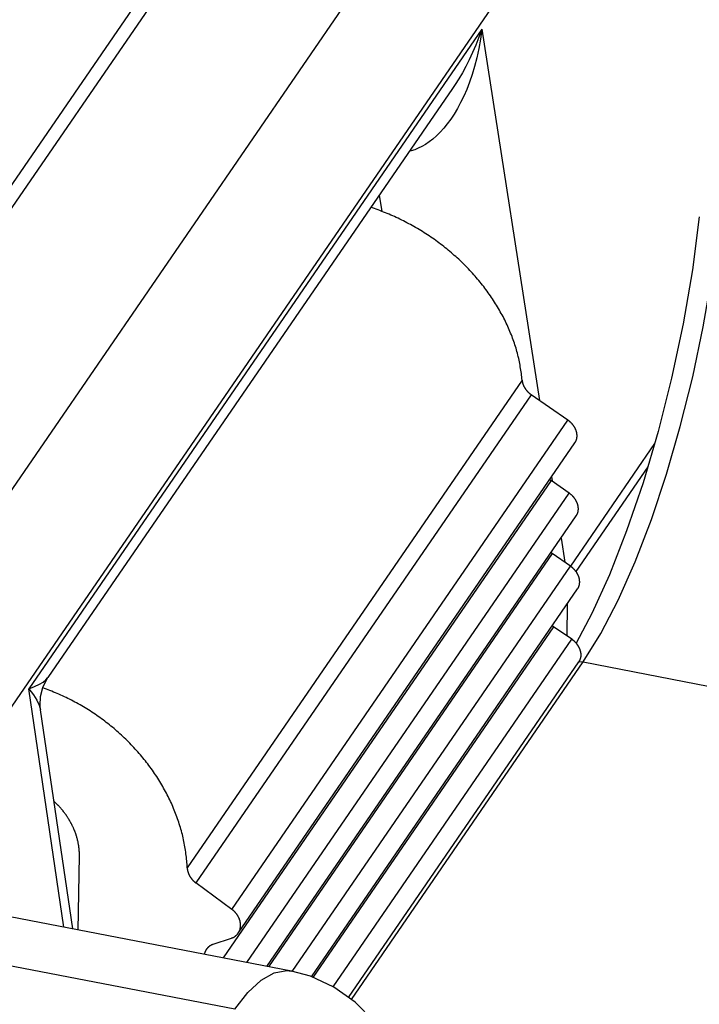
# Model space of a CAD drawing. Extents: x -841 to -216, y -127 to 601.
# Tile 192 of 201: x -277 to -270, y 515 to 525. Entities that reach past the tile are written whole.
import ezdxf

# ---------------------------------------------------------------- set-up
doc = ezdxf.new("R2010")
doc.units = 0
doc.header["$LTSCALE"] = 23.1
doc.layers.add('HEATSINK_AM_0', color=7, linetype='CONTINUOUS')

msp = doc.modelspace()

# ---------------------------------------------------------------- linework, layer by layer
at = {"layer": 'HEATSINK_AM_0', "color": 7}
for p, q in [((-283.653, 510.863), (-267.379, 534.557)), ((-284.819, 512.352), (-270.078, 533.814)), ((-284.69, 512.298), (-269.914, 533.811)), ((-282.723, 509.954), (-266.449, 533.648)), ((-272.175, 525.236), (-276.91, 518.343)), ((-272.175, 525.236), (-271.572, 521.355)), ((-272.481, 524.616), (-276.71, 518.459)), ((-273.247, 523.501), (-273.22, 523.329)), ((-269.903, 523.273), (-269.975, 522.72)), ((-271.755, 521.567), (-275.254, 516.473)), ((-271.659, 521.415), (-275.163, 516.314)), ((-271.276, 521.15), (-271.659, 521.415)), ((-274.787, 516.038), (-271.276, 521.15)), ((-274.721, 515.79), (-271.202, 520.914)), ((-270.37, 520.906), (-271.25, 519.624)), ((-270.442, 520.66), (-271.192, 519.569)), ((-271.447, 520.556), (-271.442, 520.52)), ((-271.452, 520.518), (-274.878, 515.53)), ((-271.263, 520.386), (-271.452, 520.518)), ((-274.631, 515.482), (-271.263, 520.386)), ((-274.422, 515.442), (-271.188, 520.15)), ((-271.348, 519.917), (-271.309, 519.665)), ((-271.439, 519.755), (-274.403, 515.438)), ((-271.249, 519.623), (-271.439, 519.755)), ((-274.158, 515.388), (-271.249, 519.623)), ((-273.957, 515.334), (-271.174, 519.387)), ((-271.285, 519.225), (-271.287, 518.896)), ((-271.027, 519.128), (-271.191, 518.819)), ((-271.425, 518.991), (-273.942, 515.327)), ((-271.235, 518.86), (-271.425, 518.991)), ((-271.117, 518.623), (-270.933, 518.919)), ((-273.729, 515.229), (-271.235, 518.86)), ((-273.568, 515.117), (-271.16, 518.624)), ((-273.539, 515.097), (-271.117, 518.623)), ((-271.16, 518.627), (-271.117, 518.623)), ((-271.117, 518.623), (-267.451, 517.916)), ((-276.72, 518.443), (-276.71, 518.459)), ((-276.543, 515.851), (-276.91, 518.343)), ((-276.91, 518.343), (-276.86, 518.28)), ((-276.451, 515.833), (-276.788, 518.122)), ((-276.394, 515.822), (-276.381, 516.597)), ((-274.787, 516.038), (-275.163, 516.314)), ((-274.165, 515.392), (-277.104, 515.959)), ((-274.982, 515.673), (-274.793, 515.737)), ((-274.757, 514.995), (-277.661, 515.555))]:
    msp.add_line(p, q, dxfattribs=at)
for points in [[(-272.175, 525.236), (-272.206, 525.15), (-272.238, 525.068), (-272.272, 524.989), (-272.307, 524.915), (-272.343, 524.845), (-272.379, 524.779), (-272.416, 524.716), (-272.453, 524.657), (-272.481, 524.616)], [(-272.175, 525.236), (-272.189, 525.131), (-272.207, 525.031), (-272.228, 524.936), (-272.251, 524.846), (-272.277, 524.761)], [(-272.277, 524.761), (-272.304, 524.681), (-272.333, 524.605), (-272.364, 524.534), (-272.397, 524.468), (-272.43, 524.405)], [(-272.43, 524.405), (-272.465, 524.348), (-272.5, 524.294), (-272.536, 524.244), (-272.573, 524.199), (-272.611, 524.157), (-272.649, 524.12), (-272.687, 524.086), (-272.725, 524.057), (-272.763, 524.031), (-272.801, 524.009), (-272.839, 523.99), (-272.877, 523.975), (-272.914, 523.964), (-272.931, 523.96)], [(-270.933, 518.919), (-270.751, 519.27), (-270.574, 519.669), (-270.404, 520.11), (-270.246, 520.585), (-270.101, 521.084), (-269.972, 521.601), (-269.861, 522.124), (-269.772, 522.645), (-269.704, 523.153)], [(-269.975, 522.72), (-270.073, 522.156), (-270.193, 521.589), (-270.333, 521.031), (-270.491, 520.495), (-270.662, 519.992), (-270.842, 519.533), (-271.027, 519.128)], [(-276.91, 518.343), (-276.849, 518.367), (-276.799, 518.39), (-276.76, 518.412), (-276.731, 518.435), (-276.71, 518.459)], [(-276.788, 518.122), (-276.792, 518.167), (-276.787, 518.262), (-276.763, 518.357), (-276.72, 518.443)], [(-276.86, 518.28), (-276.824, 518.224), (-276.801, 518.172), (-276.788, 518.122)], [(-274.757, 514.995), (-274.619, 515.171), (-274.481, 515.299), (-274.345, 515.374), (-274.214, 515.398), (-274.165, 515.392)], [(-272.872, 513.91), (-272.926, 514.122), (-273.024, 514.397), (-273.149, 514.646), (-273.307, 514.872), (-273.498, 515.068), (-273.721, 515.226), (-273.967, 515.339), (-274.165, 515.392)]]:
    msp.add_lwpolyline(points, dxfattribs=at)
for points in [[(-271.755, 521.567, 0), (-271.756, 521.585, 0), (-271.758, 521.602, 0), (-271.76, 521.62, 0), (-271.762, 521.637, 0), (-271.764, 521.655, 0), (-271.767, 521.672, 0), (-271.77, 521.69, 0), (-271.773, 521.707, 0), (-271.776, 521.725, 0), (-271.779, 521.742, 0), (-271.783, 521.76, 0), (-271.786, 521.777, 0), (-271.79, 521.795, 0), (-271.795, 521.813, 0), (-271.799, 521.83, 0), (-271.803, 521.848, 0), (-271.808, 521.865, 0), (-271.813, 521.883, 0), (-271.818, 521.901, 0), (-271.824, 521.918, 0), (-271.829, 521.936, 0), (-271.835, 521.953, 0), (-271.841, 521.971, 0), (-271.847, 521.988, 0), (-271.854, 522.006, 0), (-271.86, 522.023, 0), (-271.867, 522.041, 0), (-271.874, 522.058, 0), (-271.881, 522.076, 0), (-271.888, 522.093, 0), (-271.896, 522.11, 0), (-271.904, 522.128, 0), (-271.912, 522.145, 0), (-271.92, 522.162, 0), (-271.928, 522.18, 0), (-271.936, 522.197, 0), (-271.945, 522.214, 0), (-271.954, 522.231, 0), (-271.963, 522.248, 0), (-271.972, 522.265, 0), (-271.982, 522.282, 0), (-271.991, 522.299, 0), (-272.001, 522.316, 0), (-272.011, 522.332, 0), (-272.021, 522.349, 0), (-272.031, 522.366, 0), (-272.042, 522.383, 0), (-272.053, 522.399, 0), (-272.063, 522.416, 0), (-272.075, 522.432, 0), (-272.086, 522.448, 0), (-272.097, 522.465, 0), (-272.109, 522.481, 0), (-272.12, 522.497, 0), (-272.132, 522.513, 0), (-272.144, 522.529, 0), (-272.156, 522.545, 0), (-272.169, 522.561, 0), (-272.181, 522.577, 0), (-272.194, 522.592, 0), (-272.207, 522.608, 0), (-272.22, 522.623, 0), (-272.233, 522.639, 0), (-272.246, 522.654, 0), (-272.26, 522.669, 0), (-272.273, 522.684, 0), (-272.287, 522.699, 0), (-272.301, 522.714, 0), (-272.315, 522.729, 0), (-272.329, 522.744, 0), (-272.343, 522.758, 0), (-272.358, 522.773, 0), (-272.372, 522.787, 0), (-272.387, 522.802, 0), (-272.402, 522.816, 0), (-272.417, 522.83, 0), (-272.432, 522.844, 0), (-272.448, 522.858, 0), (-272.463, 522.871, 0), (-272.478, 522.885, 0), (-272.494, 522.898, 0), (-272.51, 522.912, 0), (-272.526, 522.925, 0), (-272.542, 522.938, 0), (-272.558, 522.951, 0), (-272.574, 522.964, 0), (-272.591, 522.977, 0), (-272.607, 522.989, 0), (-272.624, 523.002, 0), (-272.64, 523.014, 0), (-272.657, 523.026, 0), (-272.674, 523.039, 0), (-272.691, 523.05, 0), (-272.708, 523.062, 0), (-272.726, 523.074, 0), (-272.743, 523.085, 0), (-272.76, 523.097, 0), (-272.778, 523.108, 0), (-272.795, 523.119, 0), (-272.813, 523.13, 0), (-272.831, 523.141, 0), (-272.849, 523.151, 0), (-272.867, 523.162, 0), (-272.885, 523.172, 0), (-272.903, 523.183, 0), (-272.921, 523.193, 0), (-272.939, 523.202, 0), (-272.958, 523.212, 0), (-272.976, 523.222, 0), (-272.995, 523.231, 0), (-273.013, 523.24, 0), (-273.032, 523.249, 0), (-273.05, 523.258, 0), (-273.069, 523.267, 0), (-273.088, 523.276, 0), (-273.107, 523.284, 0), (-273.126, 523.292, 0), (-273.145, 523.301, 0), (-273.164, 523.308, 0), (-273.183, 523.316, 0), (-273.202, 523.324, 0), (-273.221, 523.331, 0), (-273.24, 523.339, 0), (-273.259, 523.346, 0), (-273.279, 523.353, 0), (-273.298, 523.359, 0), (-273.317, 523.366, 0), (-273.337, 523.372, 0)], [(-271.755, 521.567, 0), (-271.755, 521.566, 0), (-271.755, 521.565, 0), (-271.755, 521.563, 0), (-271.754, 521.562, 0), (-271.754, 521.561, 0), (-271.754, 521.56, 0), (-271.754, 521.558, 0), (-271.754, 521.557, 0), (-271.754, 521.556, 0), (-271.753, 521.554, 0), (-271.753, 521.553, 0), (-271.753, 521.552, 0), (-271.753, 521.55, 0), (-271.752, 521.549, 0), (-271.752, 521.548, 0), (-271.752, 521.547, 0), (-271.752, 521.545, 0), (-271.751, 521.544, 0), (-271.751, 521.543, 0), (-271.751, 521.541, 0), (-271.75, 521.54, 0), (-271.75, 521.539, 0), (-271.75, 521.537, 0), (-271.749, 521.536, 0), (-271.749, 521.535, 0), (-271.749, 521.533, 0), (-271.748, 521.532, 0), (-271.748, 521.531, 0), (-271.747, 521.529, 0), (-271.747, 521.528, 0), (-271.746, 521.527, 0), (-271.746, 521.526, 0), (-271.746, 521.524, 0), (-271.745, 521.523, 0), (-271.745, 521.522, 0), (-271.744, 521.52, 0), (-271.744, 521.519, 0), (-271.743, 521.518, 0), (-271.743, 521.516, 0), (-271.742, 521.515, 0), (-271.741, 521.514, 0), (-271.741, 521.513, 0), (-271.74, 521.511, 0), (-271.74, 521.51, 0), (-271.739, 521.509, 0), (-271.739, 521.507, 0), (-271.738, 521.506, 0), (-271.737, 521.505, 0), (-271.737, 521.504, 0), (-271.736, 521.502, 0), (-271.735, 521.501, 0), (-271.735, 521.5, 0), (-271.734, 521.498, 0), (-271.733, 521.497, 0), (-271.733, 521.496, 0), (-271.732, 521.495, 0), (-271.731, 521.493, 0), (-271.731, 521.492, 0), (-271.73, 521.491, 0), (-271.729, 521.49, 0), (-271.728, 521.488, 0), (-271.728, 521.487, 0), (-271.727, 521.486, 0), (-271.726, 521.485, 0), (-271.725, 521.483, 0), (-271.724, 521.482, 0), (-271.724, 521.481, 0), (-271.723, 521.48, 0), (-271.722, 521.478, 0), (-271.721, 521.477, 0), (-271.72, 521.476, 0), (-271.719, 521.475, 0), (-271.719, 521.474, 0), (-271.718, 521.472, 0), (-271.717, 521.471, 0), (-271.716, 521.47, 0), (-271.715, 521.469, 0), (-271.714, 521.468, 0), (-271.713, 521.466, 0), (-271.712, 521.465, 0), (-271.711, 521.464, 0), (-271.71, 521.463, 0), (-271.71, 521.462, 0), (-271.709, 521.461, 0), (-271.708, 521.459, 0), (-271.707, 521.458, 0), (-271.706, 521.457, 0), (-271.705, 521.456, 0), (-271.704, 521.455, 0), (-271.703, 521.454, 0), (-271.702, 521.453, 0), (-271.701, 521.451, 0), (-271.7, 521.45, 0), (-271.699, 521.449, 0), (-271.697, 521.448, 0), (-271.696, 521.447, 0), (-271.695, 521.446, 0), (-271.694, 521.445, 0), (-271.693, 521.444, 0), (-271.692, 521.443, 0), (-271.691, 521.442, 0), (-271.69, 521.441, 0), (-271.689, 521.44, 0), (-271.688, 521.438, 0), (-271.687, 521.437, 0), (-271.685, 521.436, 0), (-271.684, 521.435, 0), (-271.683, 521.434, 0), (-271.682, 521.433, 0), (-271.681, 521.432, 0), (-271.68, 521.431, 0), (-271.678, 521.43, 0), (-271.677, 521.429, 0), (-271.676, 521.428, 0), (-271.675, 521.427, 0), (-271.674, 521.426, 0), (-271.673, 521.425, 0), (-271.671, 521.424, 0), (-271.67, 521.423, 0), (-271.669, 521.423, 0), (-271.668, 521.422, 0), (-271.666, 521.421, 0), (-271.665, 521.42, 0), (-271.664, 521.419, 0), (-271.663, 521.418, 0), (-271.661, 521.417, 0), (-271.66, 521.416, 0), (-271.659, 521.415, 0)], [(-271.202, 520.914, 0), (-271.201, 520.915, 0), (-271.2, 520.917, 0), (-271.199, 520.918, 0), (-271.198, 520.92, 0), (-271.197, 520.922, 0), (-271.196, 520.923, 0), (-271.195, 520.925, 0), (-271.194, 520.926, 0), (-271.193, 520.928, 0), (-271.192, 520.93, 0), (-271.191, 520.932, 0), (-271.191, 520.933, 0), (-271.19, 520.935, 0), (-271.189, 520.937, 0), (-271.189, 520.938, 0), (-271.188, 520.94, 0), (-271.187, 520.942, 0), (-271.187, 520.944, 0), (-271.186, 520.946, 0), (-271.185, 520.947, 0), (-271.185, 520.949, 0), (-271.184, 520.951, 0), (-271.184, 520.953, 0), (-271.183, 520.955, 0), (-271.183, 520.957, 0), (-271.183, 520.959, 0), (-271.182, 520.96, 0), (-271.182, 520.962, 0), (-271.182, 520.964, 0), (-271.181, 520.966, 0), (-271.181, 520.968, 0), (-271.181, 520.97, 0), (-271.181, 520.972, 0), (-271.18, 520.974, 0), (-271.18, 520.976, 0), (-271.18, 520.978, 0), (-271.18, 520.98, 0), (-271.18, 520.982, 0), (-271.18, 520.984, 0), (-271.18, 520.986, 0), (-271.18, 520.988, 0), (-271.18, 520.99, 0), (-271.18, 520.992, 0), (-271.18, 520.994, 0), (-271.18, 520.996, 0), (-271.18, 520.998, 0), (-271.181, 521, 0), (-271.181, 521.002, 0), (-271.181, 521.004, 0), (-271.181, 521.006, 0), (-271.182, 521.008, 0), (-271.182, 521.01, 0), (-271.182, 521.012, 0), (-271.183, 521.014, 0), (-271.183, 521.016, 0), (-271.183, 521.018, 0), (-271.184, 521.02, 0), (-271.184, 521.022, 0), (-271.185, 521.024, 0), (-271.185, 521.026, 0), (-271.186, 521.028, 0), (-271.186, 521.03, 0), (-271.187, 521.032, 0), (-271.188, 521.034, 0), (-271.188, 521.037, 0), (-271.189, 521.039, 0), (-271.19, 521.041, 0), (-271.191, 521.043, 0), (-271.191, 521.045, 0), (-271.192, 521.047, 0), (-271.193, 521.049, 0), (-271.194, 521.051, 0), (-271.195, 521.053, 0), (-271.195, 521.055, 0), (-271.196, 521.057, 0), (-271.197, 521.059, 0), (-271.198, 521.061, 0), (-271.199, 521.063, 0), (-271.2, 521.065, 0), (-271.201, 521.067, 0), (-271.202, 521.069, 0), (-271.204, 521.071, 0), (-271.205, 521.073, 0), (-271.206, 521.075, 0), (-271.207, 521.077, 0), (-271.208, 521.079, 0), (-271.209, 521.08, 0), (-271.211, 521.082, 0), (-271.212, 521.084, 0), (-271.213, 521.086, 0), (-271.214, 521.088, 0), (-271.216, 521.09, 0), (-271.217, 521.092, 0), (-271.218, 521.094, 0), (-271.22, 521.096, 0), (-271.221, 521.097, 0), (-271.223, 521.099, 0), (-271.224, 521.101, 0), (-271.226, 521.103, 0), (-271.227, 521.105, 0), (-271.229, 521.107, 0), (-271.23, 521.108, 0), (-271.232, 521.11, 0), (-271.233, 521.112, 0), (-271.235, 521.114, 0), (-271.237, 521.115, 0), (-271.238, 521.117, 0), (-271.24, 521.119, 0), (-271.241, 521.121, 0), (-271.243, 521.122, 0), (-271.245, 521.124, 0), (-271.247, 521.126, 0), (-271.248, 521.127, 0), (-271.25, 521.129, 0), (-271.252, 521.13, 0), (-271.254, 521.132, 0), (-271.256, 521.134, 0), (-271.257, 521.135, 0), (-271.259, 521.137, 0), (-271.261, 521.138, 0), (-271.263, 521.14, 0), (-271.265, 521.141, 0), (-271.267, 521.143, 0), (-271.269, 521.144, 0), (-271.271, 521.146, 0), (-271.273, 521.147, 0), (-271.275, 521.148, 0), (-271.276, 521.15, 0)], [(-271.466, 520.528, 0), (-271.466, 520.528, 0), (-271.466, 520.528, 0), (-271.466, 520.528, 0), (-271.466, 520.528, 0), (-271.466, 520.528, 0), (-271.466, 520.528, 0), (-271.466, 520.528, 0), (-271.465, 520.528, 0), (-271.465, 520.528, 0), (-271.465, 520.528, 0), (-271.465, 520.528, 0), (-271.465, 520.527, 0), (-271.465, 520.527, 0), (-271.465, 520.527, 0), (-271.465, 520.527, 0), (-271.465, 520.527, 0), (-271.464, 520.527, 0), (-271.464, 520.527, 0), (-271.464, 520.527, 0), (-271.464, 520.527, 0), (-271.464, 520.527, 0), (-271.464, 520.527, 0), (-271.464, 520.527, 0), (-271.464, 520.526, 0), (-271.464, 520.526, 0), (-271.464, 520.526, 0), (-271.463, 520.526, 0), (-271.463, 520.526, 0), (-271.463, 520.526, 0), (-271.463, 520.526, 0), (-271.463, 520.526, 0), (-271.463, 520.526, 0), (-271.463, 520.526, 0), (-271.463, 520.526, 0), (-271.463, 520.526, 0), (-271.462, 520.525, 0), (-271.462, 520.525, 0), (-271.462, 520.525, 0), (-271.462, 520.525, 0), (-271.462, 520.525, 0), (-271.462, 520.525, 0), (-271.462, 520.525, 0), (-271.462, 520.525, 0), (-271.462, 520.525, 0), (-271.461, 520.525, 0), (-271.461, 520.525, 0), (-271.461, 520.525, 0), (-271.461, 520.524, 0), (-271.461, 520.524, 0), (-271.461, 520.524, 0), (-271.461, 520.524, 0), (-271.461, 520.524, 0), (-271.461, 520.524, 0), (-271.46, 520.524, 0), (-271.46, 520.524, 0), (-271.46, 520.524, 0), (-271.46, 520.524, 0), (-271.46, 520.524, 0), (-271.46, 520.524, 0), (-271.46, 520.524, 0), (-271.46, 520.523, 0), (-271.46, 520.523, 0), (-271.46, 520.523, 0), (-271.459, 520.523, 0), (-271.459, 520.523, 0), (-271.459, 520.523, 0), (-271.459, 520.523, 0), (-271.459, 520.523, 0), (-271.459, 520.523, 0), (-271.459, 520.523, 0), (-271.459, 520.523, 0), (-271.459, 520.523, 0), (-271.458, 520.522, 0), (-271.458, 520.522, 0), (-271.458, 520.522, 0), (-271.458, 520.522, 0), (-271.458, 520.522, 0), (-271.458, 520.522, 0), (-271.458, 520.522, 0), (-271.458, 520.522, 0), (-271.458, 520.522, 0), (-271.457, 520.522, 0), (-271.457, 520.522, 0), (-271.457, 520.522, 0), (-271.457, 520.522, 0), (-271.457, 520.521, 0), (-271.457, 520.521, 0), (-271.457, 520.521, 0), (-271.457, 520.521, 0), (-271.457, 520.521, 0), (-271.456, 520.521, 0), (-271.456, 520.521, 0), (-271.456, 520.521, 0), (-271.456, 520.521, 0), (-271.456, 520.521, 0), (-271.456, 520.521, 0), (-271.456, 520.521, 0), (-271.456, 520.52, 0), (-271.456, 520.52, 0), (-271.455, 520.52, 0), (-271.455, 520.52, 0), (-271.455, 520.52, 0), (-271.455, 520.52, 0), (-271.455, 520.52, 0), (-271.455, 520.52, 0), (-271.455, 520.52, 0), (-271.455, 520.52, 0), (-271.455, 520.52, 0), (-271.454, 520.52, 0), (-271.454, 520.52, 0), (-271.454, 520.519, 0), (-271.454, 520.519, 0), (-271.454, 520.519, 0), (-271.454, 520.519, 0), (-271.454, 520.519, 0), (-271.454, 520.519, 0), (-271.454, 520.519, 0), (-271.453, 520.519, 0), (-271.453, 520.519, 0), (-271.453, 520.519, 0), (-271.453, 520.519, 0), (-271.453, 520.519, 0), (-271.453, 520.519, 0), (-271.453, 520.518, 0), (-271.453, 520.518, 0), (-271.453, 520.518, 0), (-271.452, 520.518, 0), (-271.452, 520.518, 0)], [(-271.188, 520.15, 0), (-271.187, 520.152, 0), (-271.186, 520.153, 0), (-271.185, 520.155, 0), (-271.184, 520.157, 0), (-271.183, 520.158, 0), (-271.182, 520.16, 0), (-271.181, 520.162, 0), (-271.18, 520.163, 0), (-271.179, 520.165, 0), (-271.178, 520.167, 0), (-271.178, 520.168, 0), (-271.177, 520.17, 0), (-271.176, 520.172, 0), (-271.175, 520.173, 0), (-271.175, 520.175, 0), (-271.174, 520.177, 0), (-271.173, 520.179, 0), (-271.173, 520.18, 0), (-271.172, 520.182, 0), (-271.172, 520.184, 0), (-271.171, 520.186, 0), (-271.171, 520.188, 0), (-271.17, 520.19, 0), (-271.17, 520.191, 0), (-271.169, 520.193, 0), (-271.169, 520.195, 0), (-271.168, 520.197, 0), (-271.168, 520.199, 0), (-271.168, 520.201, 0), (-271.168, 520.203, 0), (-271.167, 520.205, 0), (-271.167, 520.207, 0), (-271.167, 520.209, 0), (-271.167, 520.211, 0), (-271.166, 520.213, 0), (-271.166, 520.214, 0), (-271.166, 520.216, 0), (-271.166, 520.218, 0), (-271.166, 520.22, 0), (-271.166, 520.222, 0), (-271.166, 520.224, 0), (-271.166, 520.226, 0), (-271.166, 520.228, 0), (-271.166, 520.23, 0), (-271.166, 520.232, 0), (-271.167, 520.234, 0), (-271.167, 520.236, 0), (-271.167, 520.238, 0), (-271.167, 520.241, 0), (-271.167, 520.243, 0), (-271.168, 520.245, 0), (-271.168, 520.247, 0), (-271.168, 520.249, 0), (-271.169, 520.251, 0), (-271.169, 520.253, 0), (-271.17, 520.255, 0), (-271.17, 520.257, 0), (-271.171, 520.259, 0), (-271.171, 520.261, 0), (-271.172, 520.263, 0), (-271.172, 520.265, 0), (-271.173, 520.267, 0), (-271.173, 520.269, 0), (-271.174, 520.271, 0), (-271.175, 520.273, 0), (-271.175, 520.275, 0), (-271.176, 520.277, 0), (-271.177, 520.279, 0), (-271.177, 520.281, 0), (-271.178, 520.283, 0), (-271.179, 520.285, 0), (-271.18, 520.287, 0), (-271.181, 520.289, 0), (-271.182, 520.291, 0), (-271.183, 520.293, 0), (-271.184, 520.295, 0), (-271.185, 520.297, 0), (-271.186, 520.299, 0), (-271.187, 520.301, 0), (-271.188, 520.303, 0), (-271.189, 520.305, 0), (-271.19, 520.307, 0), (-271.191, 520.309, 0), (-271.192, 520.311, 0), (-271.193, 520.313, 0), (-271.194, 520.315, 0), (-271.196, 520.317, 0), (-271.197, 520.319, 0), (-271.198, 520.321, 0), (-271.199, 520.323, 0), (-271.201, 520.325, 0), (-271.202, 520.327, 0), (-271.203, 520.329, 0), (-271.205, 520.33, 0), (-271.206, 520.332, 0), (-271.207, 520.334, 0), (-271.209, 520.336, 0), (-271.21, 520.338, 0), (-271.212, 520.34, 0), (-271.213, 520.341, 0), (-271.215, 520.343, 0), (-271.216, 520.345, 0), (-271.218, 520.347, 0), (-271.22, 520.349, 0), (-271.221, 520.35, 0), (-271.223, 520.352, 0), (-271.224, 520.354, 0), (-271.226, 520.356, 0), (-271.228, 520.357, 0), (-271.229, 520.359, 0), (-271.231, 520.361, 0), (-271.233, 520.362, 0), (-271.235, 520.364, 0), (-271.236, 520.365, 0), (-271.238, 520.367, 0), (-271.24, 520.369, 0), (-271.242, 520.37, 0), (-271.244, 520.372, 0), (-271.245, 520.373, 0), (-271.247, 520.375, 0), (-271.249, 520.376, 0), (-271.251, 520.378, 0), (-271.253, 520.379, 0), (-271.255, 520.381, 0), (-271.257, 520.382, 0), (-271.259, 520.384, 0), (-271.261, 520.385, 0), (-271.263, 520.386, 0)], [(-271.452, 519.765, 0), (-271.452, 519.765, 0), (-271.452, 519.765, 0), (-271.452, 519.765, 0), (-271.452, 519.765, 0), (-271.452, 519.765, 0), (-271.452, 519.765, 0), (-271.452, 519.765, 0), (-271.452, 519.765, 0), (-271.452, 519.764, 0), (-271.451, 519.764, 0), (-271.451, 519.764, 0), (-271.451, 519.764, 0), (-271.451, 519.764, 0), (-271.451, 519.764, 0), (-271.451, 519.764, 0), (-271.451, 519.764, 0), (-271.451, 519.764, 0), (-271.451, 519.764, 0), (-271.45, 519.764, 0), (-271.45, 519.763, 0), (-271.45, 519.763, 0), (-271.45, 519.763, 0), (-271.45, 519.763, 0), (-271.45, 519.763, 0), (-271.45, 519.763, 0), (-271.45, 519.763, 0), (-271.45, 519.763, 0), (-271.449, 519.763, 0), (-271.449, 519.763, 0), (-271.449, 519.763, 0), (-271.449, 519.763, 0), (-271.449, 519.762, 0), (-271.449, 519.762, 0), (-271.449, 519.762, 0), (-271.449, 519.762, 0), (-271.449, 519.762, 0), (-271.449, 519.762, 0), (-271.448, 519.762, 0), (-271.448, 519.762, 0), (-271.448, 519.762, 0), (-271.448, 519.762, 0), (-271.448, 519.762, 0), (-271.448, 519.762, 0), (-271.448, 519.762, 0), (-271.448, 519.761, 0), (-271.448, 519.761, 0), (-271.447, 519.761, 0), (-271.447, 519.761, 0), (-271.447, 519.761, 0), (-271.447, 519.761, 0), (-271.447, 519.761, 0), (-271.447, 519.761, 0), (-271.447, 519.761, 0), (-271.447, 519.761, 0), (-271.447, 519.761, 0), (-271.446, 519.761, 0), (-271.446, 519.76, 0), (-271.446, 519.76, 0), (-271.446, 519.76, 0), (-271.446, 519.76, 0), (-271.446, 519.76, 0), (-271.446, 519.76, 0), (-271.446, 519.76, 0), (-271.446, 519.76, 0), (-271.446, 519.76, 0), (-271.445, 519.76, 0), (-271.445, 519.76, 0), (-271.445, 519.76, 0), (-271.445, 519.759, 0), (-271.445, 519.759, 0), (-271.445, 519.759, 0), (-271.445, 519.759, 0), (-271.445, 519.759, 0), (-271.445, 519.759, 0), (-271.444, 519.759, 0), (-271.444, 519.759, 0), (-271.444, 519.759, 0), (-271.444, 519.759, 0), (-271.444, 519.759, 0), (-271.444, 519.759, 0), (-271.444, 519.759, 0), (-271.444, 519.758, 0), (-271.444, 519.758, 0), (-271.443, 519.758, 0), (-271.443, 519.758, 0), (-271.443, 519.758, 0), (-271.443, 519.758, 0), (-271.443, 519.758, 0), (-271.443, 519.758, 0), (-271.443, 519.758, 0), (-271.443, 519.758, 0), (-271.443, 519.758, 0), (-271.442, 519.758, 0), (-271.442, 519.757, 0), (-271.442, 519.757, 0), (-271.442, 519.757, 0), (-271.442, 519.757, 0), (-271.442, 519.757, 0), (-271.442, 519.757, 0), (-271.442, 519.757, 0), (-271.442, 519.757, 0), (-271.441, 519.757, 0), (-271.441, 519.757, 0), (-271.441, 519.757, 0), (-271.441, 519.757, 0), (-271.441, 519.757, 0), (-271.441, 519.756, 0), (-271.441, 519.756, 0), (-271.441, 519.756, 0), (-271.441, 519.756, 0), (-271.44, 519.756, 0), (-271.44, 519.756, 0), (-271.44, 519.756, 0), (-271.44, 519.756, 0), (-271.44, 519.756, 0), (-271.44, 519.756, 0), (-271.44, 519.756, 0), (-271.44, 519.756, 0), (-271.44, 519.756, 0), (-271.439, 519.755, 0), (-271.439, 519.755, 0), (-271.439, 519.755, 0), (-271.439, 519.755, 0), (-271.439, 519.755, 0), (-271.439, 519.755, 0), (-271.439, 519.755, 0), (-271.439, 519.755, 0), (-271.439, 519.755, 0)], [(-271.174, 519.387, 0), (-271.173, 519.389, 0), (-271.172, 519.39, 0), (-271.171, 519.392, 0), (-271.17, 519.393, 0), (-271.169, 519.395, 0), (-271.168, 519.397, 0), (-271.167, 519.398, 0), (-271.166, 519.4, 0), (-271.165, 519.402, 0), (-271.165, 519.403, 0), (-271.164, 519.405, 0), (-271.163, 519.407, 0), (-271.162, 519.408, 0), (-271.162, 519.41, 0), (-271.161, 519.412, 0), (-271.16, 519.414, 0), (-271.16, 519.415, 0), (-271.159, 519.417, 0), (-271.158, 519.419, 0), (-271.158, 519.421, 0), (-271.157, 519.423, 0), (-271.157, 519.424, 0), (-271.156, 519.426, 0), (-271.156, 519.428, 0), (-271.155, 519.43, 0), (-271.155, 519.432, 0), (-271.155, 519.434, 0), (-271.154, 519.436, 0), (-271.154, 519.438, 0), (-271.154, 519.44, 0), (-271.153, 519.441, 0), (-271.153, 519.443, 0), (-271.153, 519.445, 0), (-271.153, 519.447, 0), (-271.153, 519.449, 0), (-271.153, 519.451, 0), (-271.152, 519.453, 0), (-271.152, 519.455, 0), (-271.152, 519.457, 0), (-271.152, 519.459, 0), (-271.152, 519.461, 0), (-271.152, 519.463, 0), (-271.152, 519.465, 0), (-271.153, 519.467, 0), (-271.153, 519.469, 0), (-271.153, 519.471, 0), (-271.153, 519.473, 0), (-271.153, 519.475, 0), (-271.153, 519.477, 0), (-271.154, 519.479, 0), (-271.154, 519.481, 0), (-271.154, 519.483, 0), (-271.155, 519.485, 0), (-271.155, 519.487, 0), (-271.155, 519.489, 0), (-271.156, 519.491, 0), (-271.156, 519.494, 0), (-271.157, 519.496, 0), (-271.157, 519.498, 0), (-271.158, 519.5, 0), (-271.158, 519.502, 0), (-271.159, 519.504, 0), (-271.159, 519.506, 0), (-271.16, 519.508, 0), (-271.161, 519.51, 0), (-271.161, 519.512, 0), (-271.162, 519.514, 0), (-271.163, 519.516, 0), (-271.164, 519.518, 0), (-271.164, 519.52, 0), (-271.165, 519.522, 0), (-271.166, 519.524, 0), (-271.167, 519.526, 0), (-271.168, 519.528, 0), (-271.169, 519.53, 0), (-271.17, 519.532, 0), (-271.171, 519.534, 0), (-271.172, 519.536, 0), (-271.173, 519.538, 0), (-271.174, 519.54, 0), (-271.175, 519.542, 0), (-271.176, 519.544, 0), (-271.177, 519.546, 0), (-271.178, 519.548, 0), (-271.179, 519.55, 0), (-271.181, 519.552, 0), (-271.182, 519.554, 0), (-271.183, 519.556, 0), (-271.184, 519.558, 0), (-271.186, 519.56, 0), (-271.187, 519.562, 0), (-271.188, 519.563, 0), (-271.19, 519.565, 0), (-271.191, 519.567, 0), (-271.192, 519.569, 0), (-271.194, 519.571, 0), (-271.195, 519.573, 0), (-271.197, 519.575, 0), (-271.198, 519.576, 0), (-271.2, 519.578, 0), (-271.201, 519.58, 0), (-271.203, 519.582, 0), (-271.204, 519.584, 0), (-271.206, 519.585, 0), (-271.207, 519.587, 0), (-271.209, 519.589, 0), (-271.211, 519.59, 0), (-271.212, 519.592, 0), (-271.214, 519.594, 0), (-271.216, 519.596, 0), (-271.217, 519.597, 0), (-271.219, 519.599, 0), (-271.221, 519.601, 0), (-271.223, 519.602, 0), (-271.224, 519.604, 0), (-271.226, 519.605, 0), (-271.228, 519.607, 0), (-271.23, 519.608, 0), (-271.232, 519.61, 0), (-271.233, 519.612, 0), (-271.235, 519.613, 0), (-271.237, 519.615, 0), (-271.239, 519.616, 0), (-271.241, 519.617, 0), (-271.243, 519.619, 0), (-271.245, 519.62, 0), (-271.247, 519.622, 0), (-271.249, 519.623, 0)], [(-271.439, 519.002, 0), (-271.439, 519.002, 0), (-271.438, 519.002, 0), (-271.438, 519.002, 0), (-271.438, 519.002, 0), (-271.438, 519.001, 0), (-271.438, 519.001, 0), (-271.438, 519.001, 0), (-271.438, 519.001, 0), (-271.438, 519.001, 0), (-271.438, 519.001, 0), (-271.438, 519.001, 0), (-271.437, 519.001, 0), (-271.437, 519.001, 0), (-271.437, 519.001, 0), (-271.437, 519.001, 0), (-271.437, 519.001, 0), (-271.437, 519, 0), (-271.437, 519, 0), (-271.437, 519, 0), (-271.437, 519, 0), (-271.436, 519, 0), (-271.436, 519, 0), (-271.436, 519, 0), (-271.436, 519, 0), (-271.436, 519, 0), (-271.436, 519, 0), (-271.436, 519, 0), (-271.436, 519, 0), (-271.436, 518.999, 0), (-271.435, 518.999, 0), (-271.435, 518.999, 0), (-271.435, 518.999, 0), (-271.435, 518.999, 0), (-271.435, 518.999, 0), (-271.435, 518.999, 0), (-271.435, 518.999, 0), (-271.435, 518.999, 0), (-271.435, 518.999, 0), (-271.435, 518.999, 0), (-271.434, 518.999, 0), (-271.434, 518.998, 0), (-271.434, 518.998, 0), (-271.434, 518.998, 0), (-271.434, 518.998, 0), (-271.434, 518.998, 0), (-271.434, 518.998, 0), (-271.434, 518.998, 0), (-271.434, 518.998, 0), (-271.433, 518.998, 0), (-271.433, 518.998, 0), (-271.433, 518.998, 0), (-271.433, 518.998, 0), (-271.433, 518.997, 0), (-271.433, 518.997, 0), (-271.433, 518.997, 0), (-271.433, 518.997, 0), (-271.433, 518.997, 0), (-271.432, 518.997, 0), (-271.432, 518.997, 0), (-271.432, 518.997, 0), (-271.432, 518.997, 0), (-271.432, 518.997, 0), (-271.432, 518.997, 0), (-271.432, 518.997, 0), (-271.432, 518.996, 0), (-271.432, 518.996, 0), (-271.431, 518.996, 0), (-271.431, 518.996, 0), (-271.431, 518.996, 0), (-271.431, 518.996, 0), (-271.431, 518.996, 0), (-271.431, 518.996, 0), (-271.431, 518.996, 0), (-271.431, 518.996, 0), (-271.431, 518.996, 0), (-271.431, 518.996, 0), (-271.43, 518.996, 0), (-271.43, 518.995, 0), (-271.43, 518.995, 0), (-271.43, 518.995, 0), (-271.43, 518.995, 0), (-271.43, 518.995, 0), (-271.43, 518.995, 0), (-271.43, 518.995, 0), (-271.43, 518.995, 0), (-271.429, 518.995, 0), (-271.429, 518.995, 0), (-271.429, 518.995, 0), (-271.429, 518.995, 0), (-271.429, 518.994, 0), (-271.429, 518.994, 0), (-271.429, 518.994, 0), (-271.429, 518.994, 0), (-271.429, 518.994, 0), (-271.428, 518.994, 0), (-271.428, 518.994, 0), (-271.428, 518.994, 0), (-271.428, 518.994, 0), (-271.428, 518.994, 0), (-271.428, 518.994, 0), (-271.428, 518.994, 0), (-271.428, 518.994, 0), (-271.428, 518.993, 0), (-271.427, 518.993, 0), (-271.427, 518.993, 0), (-271.427, 518.993, 0), (-271.427, 518.993, 0), (-271.427, 518.993, 0), (-271.427, 518.993, 0), (-271.427, 518.993, 0), (-271.427, 518.993, 0), (-271.427, 518.993, 0), (-271.426, 518.993, 0), (-271.426, 518.993, 0), (-271.426, 518.993, 0), (-271.426, 518.992, 0), (-271.426, 518.992, 0), (-271.426, 518.992, 0), (-271.426, 518.992, 0), (-271.426, 518.992, 0), (-271.426, 518.992, 0), (-271.425, 518.992, 0), (-271.425, 518.992, 0), (-271.425, 518.992, 0), (-271.425, 518.992, 0), (-271.425, 518.992, 0), (-271.425, 518.992, 0), (-271.425, 518.991, 0)], [(-271.16, 518.624, 0), (-271.159, 518.625, 0), (-271.158, 518.627, 0), (-271.157, 518.628, 0), (-271.156, 518.63, 0), (-271.155, 518.632, 0), (-271.154, 518.633, 0), (-271.153, 518.635, 0), (-271.153, 518.637, 0), (-271.152, 518.638, 0), (-271.151, 518.64, 0), (-271.15, 518.642, 0), (-271.149, 518.643, 0), (-271.149, 518.645, 0), (-271.148, 518.647, 0), (-271.147, 518.649, 0), (-271.146, 518.65, 0), (-271.146, 518.652, 0), (-271.145, 518.654, 0), (-271.145, 518.656, 0), (-271.144, 518.657, 0), (-271.144, 518.659, 0), (-271.143, 518.661, 0), (-271.143, 518.663, 0), (-271.142, 518.665, 0), (-271.142, 518.667, 0), (-271.141, 518.669, 0), (-271.141, 518.67, 0), (-271.141, 518.672, 0), (-271.14, 518.674, 0), (-271.14, 518.676, 0), (-271.14, 518.678, 0), (-271.139, 518.68, 0), (-271.139, 518.682, 0), (-271.139, 518.684, 0), (-271.139, 518.686, 0), (-271.139, 518.688, 0), (-271.139, 518.69, 0), (-271.139, 518.692, 0), (-271.139, 518.694, 0), (-271.139, 518.696, 0), (-271.139, 518.698, 0), (-271.139, 518.7, 0), (-271.139, 518.702, 0), (-271.139, 518.704, 0), (-271.139, 518.706, 0), (-271.139, 518.708, 0), (-271.139, 518.71, 0), (-271.139, 518.712, 0), (-271.14, 518.714, 0), (-271.14, 518.716, 0), (-271.14, 518.718, 0), (-271.14, 518.72, 0), (-271.141, 518.722, 0), (-271.141, 518.724, 0), (-271.142, 518.726, 0), (-271.142, 518.728, 0), (-271.142, 518.73, 0), (-271.143, 518.732, 0), (-271.143, 518.734, 0), (-271.144, 518.736, 0), (-271.145, 518.738, 0), (-271.145, 518.74, 0), (-271.146, 518.742, 0), (-271.146, 518.745, 0), (-271.147, 518.747, 0), (-271.148, 518.749, 0), (-271.148, 518.751, 0), (-271.149, 518.753, 0), (-271.15, 518.755, 0), (-271.151, 518.757, 0), (-271.152, 518.759, 0), (-271.152, 518.761, 0), (-271.153, 518.763, 0), (-271.154, 518.765, 0), (-271.155, 518.767, 0), (-271.156, 518.769, 0), (-271.157, 518.771, 0), (-271.158, 518.773, 0), (-271.159, 518.775, 0), (-271.16, 518.777, 0), (-271.161, 518.779, 0), (-271.162, 518.781, 0), (-271.163, 518.783, 0), (-271.164, 518.785, 0), (-271.166, 518.787, 0), (-271.167, 518.789, 0), (-271.168, 518.791, 0), (-271.169, 518.792, 0), (-271.17, 518.794, 0), (-271.172, 518.796, 0), (-271.173, 518.798, 0), (-271.174, 518.8, 0), (-271.176, 518.802, 0), (-271.177, 518.804, 0), (-271.178, 518.806, 0), (-271.18, 518.808, 0), (-271.181, 518.809, 0), (-271.183, 518.811, 0), (-271.184, 518.813, 0), (-271.186, 518.815, 0), (-271.187, 518.817, 0), (-271.189, 518.818, 0), (-271.19, 518.82, 0), (-271.192, 518.822, 0), (-271.194, 518.824, 0), (-271.195, 518.825, 0), (-271.197, 518.827, 0), (-271.198, 518.829, 0), (-271.2, 518.831, 0), (-271.202, 518.832, 0), (-271.204, 518.834, 0), (-271.205, 518.836, 0), (-271.207, 518.837, 0), (-271.209, 518.839, 0), (-271.211, 518.84, 0), (-271.212, 518.842, 0), (-271.214, 518.844, 0), (-271.216, 518.845, 0), (-271.218, 518.847, 0), (-271.22, 518.848, 0), (-271.222, 518.85, 0), (-271.223, 518.851, 0), (-271.225, 518.853, 0), (-271.227, 518.854, 0), (-271.229, 518.856, 0), (-271.231, 518.857, 0), (-271.233, 518.858, 0), (-271.235, 518.86, 0)], [(-275.254, 516.473, 0), (-275.255, 516.491, 0), (-275.256, 516.509, 0), (-275.257, 516.527, 0), (-275.259, 516.546, 0), (-275.26, 516.564, 0), (-275.262, 516.582, 0), (-275.264, 516.6, 0), (-275.267, 516.619, 0), (-275.269, 516.637, 0), (-275.272, 516.655, 0), (-275.275, 516.674, 0), (-275.278, 516.692, 0), (-275.281, 516.71, 0), (-275.285, 516.729, 0), (-275.288, 516.747, 0), (-275.292, 516.765, 0), (-275.296, 516.784, 0), (-275.301, 516.802, 0), (-275.305, 516.821, 0), (-275.31, 516.839, 0), (-275.315, 516.857, 0), (-275.32, 516.875, 0), (-275.325, 516.894, 0), (-275.331, 516.912, 0), (-275.337, 516.93, 0), (-275.342, 516.948, 0), (-275.349, 516.967, 0), (-275.355, 516.985, 0), (-275.361, 517.003, 0), (-275.368, 517.021, 0), (-275.375, 517.039, 0), (-275.382, 517.057, 0), (-275.389, 517.075, 0), (-275.397, 517.093, 0), (-275.404, 517.111, 0), (-275.412, 517.129, 0), (-275.42, 517.147, 0), (-275.428, 517.165, 0), (-275.437, 517.182, 0), (-275.445, 517.2, 0), (-275.454, 517.218, 0), (-275.463, 517.235, 0), (-275.472, 517.253, 0), (-275.481, 517.27, 0), (-275.491, 517.288, 0), (-275.501, 517.305, 0), (-275.51, 517.322, 0), (-275.52, 517.34, 0), (-275.531, 517.357, 0), (-275.541, 517.374, 0), (-275.551, 517.391, 0), (-275.562, 517.408, 0), (-275.573, 517.425, 0), (-275.584, 517.442, 0), (-275.595, 517.458, 0), (-275.607, 517.475, 0), (-275.618, 517.491, 0), (-275.63, 517.508, 0), (-275.642, 517.524, 0), (-275.654, 517.541, 0), (-275.666, 517.557, 0), (-275.678, 517.573, 0), (-275.691, 517.589, 0), (-275.704, 517.605, 0), (-275.717, 517.621, 0), (-275.729, 517.636, 0), (-275.743, 517.652, 0), (-275.756, 517.667, 0), (-275.769, 517.683, 0), (-275.783, 517.698, 0), (-275.797, 517.713, 0), (-275.811, 517.728, 0), (-275.825, 517.743, 0), (-275.839, 517.758, 0), (-275.853, 517.773, 0), (-275.867, 517.788, 0), (-275.882, 517.802, 0), (-275.897, 517.817, 0), (-275.912, 517.831, 0), (-275.927, 517.845, 0), (-275.942, 517.859, 0), (-275.957, 517.873, 0), (-275.972, 517.887, 0), (-275.988, 517.9, 0), (-276.003, 517.914, 0), (-276.019, 517.927, 0), (-276.035, 517.94, 0), (-276.051, 517.953, 0), (-276.067, 517.966, 0), (-276.083, 517.979, 0), (-276.1, 517.992, 0), (-276.116, 518.004, 0), (-276.132, 518.017, 0), (-276.149, 518.029, 0), (-276.166, 518.041, 0), (-276.183, 518.053, 0), (-276.2, 518.065, 0), (-276.217, 518.077, 0), (-276.234, 518.088, 0), (-276.251, 518.099, 0), (-276.268, 518.111, 0), (-276.286, 518.122, 0), (-276.303, 518.133, 0), (-276.321, 518.143, 0), (-276.339, 518.154, 0), (-276.356, 518.164, 0), (-276.374, 518.175, 0), (-276.392, 518.185, 0), (-276.41, 518.195, 0), (-276.428, 518.204, 0), (-276.446, 518.214, 0), (-276.465, 518.224, 0), (-276.483, 518.233, 0), (-276.501, 518.242, 0), (-276.52, 518.251, 0), (-276.538, 518.26, 0), (-276.557, 518.268, 0), (-276.575, 518.277, 0), (-276.594, 518.285, 0), (-276.613, 518.293, 0), (-276.632, 518.301, 0), (-276.651, 518.309, 0), (-276.669, 518.316, 0), (-276.688, 518.324, 0), (-276.707, 518.331, 0), (-276.726, 518.338, 0), (-276.745, 518.345, 0), (-276.764, 518.351, 0)], [(-276.381, 516.597, 0), (-276.381, 516.602, 0), (-276.381, 516.607, 0), (-276.381, 516.611, 0), (-276.381, 516.616, 0), (-276.381, 516.621, 0), (-276.381, 516.625, 0), (-276.381, 516.63, 0), (-276.381, 516.635, 0), (-276.381, 516.639, 0), (-276.382, 516.644, 0), (-276.382, 516.649, 0), (-276.382, 516.654, 0), (-276.383, 516.658, 0), (-276.383, 516.663, 0), (-276.383, 516.668, 0), (-276.384, 516.672, 0), (-276.384, 516.677, 0), (-276.385, 516.682, 0), (-276.386, 516.687, 0), (-276.386, 516.691, 0), (-276.387, 516.696, 0), (-276.388, 516.701, 0), (-276.388, 516.706, 0), (-276.389, 516.71, 0), (-276.39, 516.715, 0), (-276.391, 516.72, 0), (-276.392, 516.725, 0), (-276.392, 516.729, 0), (-276.393, 516.734, 0), (-276.394, 516.739, 0), (-276.395, 516.744, 0), (-276.396, 516.749, 0), (-276.397, 516.753, 0), (-276.399, 516.758, 0), (-276.4, 516.763, 0), (-276.401, 516.768, 0), (-276.402, 516.772, 0), (-276.403, 516.777, 0), (-276.405, 516.782, 0), (-276.406, 516.787, 0), (-276.407, 516.791, 0), (-276.409, 516.796, 0), (-276.41, 516.801, 0), (-276.412, 516.805, 0), (-276.413, 516.81, 0), (-276.415, 516.815, 0), (-276.416, 516.82, 0), (-276.418, 516.824, 0), (-276.419, 516.829, 0), (-276.421, 516.834, 0), (-276.423, 516.838, 0), (-276.425, 516.843, 0), (-276.426, 516.848, 0), (-276.428, 516.853, 0), (-276.43, 516.857, 0), (-276.432, 516.862, 0), (-276.434, 516.867, 0), (-276.436, 516.871, 0), (-276.438, 516.876, 0), (-276.44, 516.881, 0), (-276.442, 516.885, 0), (-276.444, 516.89, 0), (-276.446, 516.894, 0), (-276.448, 516.899, 0), (-276.45, 516.904, 0), (-276.452, 516.908, 0), (-276.455, 516.913, 0), (-276.457, 516.917, 0), (-276.459, 516.922, 0), (-276.461, 516.926, 0), (-276.464, 516.931, 0), (-276.466, 516.936, 0), (-276.469, 516.94, 0), (-276.471, 516.945, 0), (-276.474, 516.949, 0), (-276.476, 516.954, 0), (-276.479, 516.958, 0), (-276.481, 516.963, 0), (-276.484, 516.967, 0), (-276.486, 516.971, 0), (-276.489, 516.976, 0), (-276.492, 516.98, 0), (-276.495, 516.985, 0), (-276.497, 516.989, 0), (-276.5, 516.994, 0), (-276.503, 516.998, 0), (-276.506, 517.002, 0), (-276.509, 517.007, 0), (-276.512, 517.011, 0), (-276.514, 517.015, 0), (-276.517, 517.02, 0), (-276.52, 517.024, 0), (-276.523, 517.028, 0), (-276.527, 517.032, 0), (-276.53, 517.037, 0), (-276.533, 517.041, 0), (-276.536, 517.045, 0), (-276.539, 517.049, 0), (-276.542, 517.053, 0), (-276.545, 517.058, 0), (-276.549, 517.062, 0), (-276.552, 517.066, 0), (-276.555, 517.07, 0), (-276.559, 517.074, 0), (-276.562, 517.078, 0), (-276.565, 517.082, 0), (-276.569, 517.086, 0), (-276.572, 517.09, 0), (-276.576, 517.094, 0), (-276.579, 517.098, 0), (-276.583, 517.102, 0), (-276.586, 517.106, 0), (-276.59, 517.11, 0), (-276.593, 517.114, 0), (-276.597, 517.118, 0), (-276.601, 517.122, 0), (-276.604, 517.126, 0), (-276.608, 517.13, 0), (-276.612, 517.133, 0), (-276.615, 517.137, 0), (-276.619, 517.141, 0), (-276.623, 517.145, 0), (-276.627, 517.148, 0), (-276.631, 517.152, 0), (-276.634, 517.156, 0), (-276.638, 517.159, 0), (-276.642, 517.163, 0), (-276.646, 517.167, 0)], [(-275.254, 516.473, 0), (-275.254, 516.471, 0), (-275.254, 516.47, 0), (-275.254, 516.469, 0), (-275.254, 516.467, 0), (-275.254, 516.466, 0), (-275.254, 516.465, 0), (-275.253, 516.463, 0), (-275.253, 516.462, 0), (-275.253, 516.46, 0), (-275.253, 516.459, 0), (-275.253, 516.458, 0), (-275.253, 516.456, 0), (-275.252, 516.455, 0), (-275.252, 516.454, 0), (-275.252, 516.452, 0), (-275.252, 516.451, 0), (-275.252, 516.449, 0), (-275.251, 516.448, 0), (-275.251, 516.447, 0), (-275.251, 516.445, 0), (-275.25, 516.444, 0), (-275.25, 516.443, 0), (-275.25, 516.441, 0), (-275.25, 516.44, 0), (-275.249, 516.438, 0), (-275.249, 516.437, 0), (-275.249, 516.436, 0), (-275.248, 516.434, 0), (-275.248, 516.433, 0), (-275.247, 516.432, 0), (-275.247, 516.43, 0), (-275.247, 516.429, 0), (-275.246, 516.427, 0), (-275.246, 516.426, 0), (-275.245, 516.425, 0), (-275.245, 516.423, 0), (-275.244, 516.422, 0), (-275.244, 516.421, 0), (-275.243, 516.419, 0), (-275.243, 516.418, 0), (-275.242, 516.417, 0), (-275.242, 516.415, 0), (-275.241, 516.414, 0), (-275.241, 516.412, 0), (-275.24, 516.411, 0), (-275.24, 516.41, 0), (-275.239, 516.408, 0), (-275.239, 516.407, 0), (-275.238, 516.406, 0), (-275.237, 516.404, 0), (-275.237, 516.403, 0), (-275.236, 516.402, 0), (-275.236, 516.4, 0), (-275.235, 516.399, 0), (-275.234, 516.398, 0), (-275.234, 516.396, 0), (-275.233, 516.395, 0), (-275.232, 516.394, 0), (-275.232, 516.392, 0), (-275.231, 516.391, 0), (-275.23, 516.39, 0), (-275.229, 516.389, 0), (-275.229, 516.387, 0), (-275.228, 516.386, 0), (-275.227, 516.385, 0), (-275.226, 516.383, 0), (-275.226, 516.382, 0), (-275.225, 516.381, 0), (-275.224, 516.379, 0), (-275.223, 516.378, 0), (-275.223, 516.377, 0), (-275.222, 516.376, 0), (-275.221, 516.374, 0), (-275.22, 516.373, 0), (-275.219, 516.372, 0), (-275.218, 516.371, 0), (-275.218, 516.369, 0), (-275.217, 516.368, 0), (-275.216, 516.367, 0), (-275.215, 516.366, 0), (-275.214, 516.364, 0), (-275.213, 516.363, 0), (-275.212, 516.362, 0), (-275.211, 516.361, 0), (-275.21, 516.36, 0), (-275.209, 516.358, 0), (-275.208, 516.357, 0), (-275.207, 516.356, 0), (-275.207, 516.355, 0), (-275.206, 516.354, 0), (-275.205, 516.352, 0), (-275.204, 516.351, 0), (-275.203, 516.35, 0), (-275.202, 516.349, 0), (-275.201, 516.348, 0), (-275.2, 516.347, 0), (-275.198, 516.346, 0), (-275.197, 516.344, 0), (-275.196, 516.343, 0), (-275.195, 516.342, 0), (-275.194, 516.341, 0), (-275.193, 516.34, 0), (-275.192, 516.339, 0), (-275.191, 516.338, 0), (-275.19, 516.337, 0), (-275.189, 516.336, 0), (-275.188, 516.335, 0), (-275.187, 516.333, 0), (-275.185, 516.332, 0), (-275.184, 516.331, 0), (-275.183, 516.33, 0), (-275.182, 516.329, 0), (-275.181, 516.328, 0), (-275.18, 516.327, 0), (-275.179, 516.326, 0), (-275.177, 516.325, 0), (-275.176, 516.324, 0), (-275.175, 516.323, 0), (-275.174, 516.322, 0), (-275.173, 516.321, 0), (-275.171, 516.32, 0), (-275.17, 516.319, 0), (-275.169, 516.318, 0), (-275.168, 516.317, 0), (-275.167, 516.316, 0), (-275.165, 516.315, 0), (-275.164, 516.314, 0), (-275.163, 516.314, 0)], [(-274.793, 515.737, 0), (-274.79, 515.738, 0), (-274.787, 515.739, 0), (-274.785, 515.74, 0), (-274.782, 515.741, 0), (-274.78, 515.742, 0), (-274.777, 515.743, 0), (-274.774, 515.744, 0), (-274.772, 515.745, 0), (-274.77, 515.747, 0), (-274.767, 515.748, 0), (-274.765, 515.749, 0), (-274.762, 515.751, 0), (-274.76, 515.752, 0), (-274.758, 515.754, 0), (-274.755, 515.755, 0), (-274.753, 515.757, 0), (-274.751, 515.758, 0), (-274.749, 515.76, 0), (-274.747, 515.762, 0), (-274.745, 515.764, 0), (-274.743, 515.765, 0), (-274.741, 515.767, 0), (-274.739, 515.769, 0), (-274.737, 515.771, 0), (-274.735, 515.773, 0), (-274.733, 515.775, 0), (-274.731, 515.777, 0), (-274.729, 515.779, 0), (-274.728, 515.781, 0), (-274.726, 515.783, 0), (-274.724, 515.785, 0), (-274.723, 515.787, 0), (-274.721, 515.789, 0), (-274.72, 515.792, 0), (-274.718, 515.794, 0), (-274.717, 515.796, 0), (-274.715, 515.798, 0), (-274.714, 515.801, 0), (-274.713, 515.803, 0), (-274.712, 515.805, 0), (-274.71, 515.808, 0), (-274.709, 515.81, 0), (-274.708, 515.813, 0), (-274.707, 515.815, 0), (-274.706, 515.818, 0), (-274.705, 515.82, 0), (-274.704, 515.823, 0), (-274.703, 515.825, 0), (-274.702, 515.828, 0), (-274.702, 515.831, 0), (-274.701, 515.833, 0), (-274.7, 515.836, 0), (-274.7, 515.839, 0), (-274.699, 515.841, 0), (-274.699, 515.844, 0), (-274.698, 515.847, 0), (-274.698, 515.85, 0), (-274.697, 515.852, 0), (-274.697, 515.855, 0), (-274.697, 515.858, 0), (-274.696, 515.861, 0), (-274.696, 515.864, 0), (-274.696, 515.866, 0), (-274.696, 515.869, 0), (-274.696, 515.872, 0), (-274.696, 515.875, 0), (-274.696, 515.878, 0), (-274.696, 515.881, 0), (-274.696, 515.884, 0), (-274.697, 515.886, 0), (-274.697, 515.889, 0), (-274.697, 515.892, 0), (-274.698, 515.895, 0), (-274.698, 515.898, 0), (-274.699, 515.901, 0), (-274.699, 515.904, 0), (-274.7, 515.907, 0), (-274.7, 515.91, 0), (-274.701, 515.913, 0), (-274.702, 515.915, 0), (-274.702, 515.918, 0), (-274.703, 515.921, 0), (-274.704, 515.924, 0), (-274.705, 515.927, 0), (-274.706, 515.93, 0), (-274.707, 515.933, 0), (-274.708, 515.936, 0), (-274.709, 515.939, 0), (-274.71, 515.941, 0), (-274.712, 515.944, 0), (-274.713, 515.947, 0), (-274.714, 515.95, 0), (-274.715, 515.953, 0), (-274.717, 515.956, 0), (-274.718, 515.958, 0), (-274.72, 515.961, 0), (-274.721, 515.964, 0), (-274.723, 515.967, 0), (-274.724, 515.969, 0), (-274.726, 515.972, 0), (-274.728, 515.975, 0), (-274.729, 515.977, 0), (-274.731, 515.98, 0), (-274.733, 515.983, 0), (-274.735, 515.985, 0), (-274.737, 515.988, 0), (-274.739, 515.99, 0), (-274.741, 515.993, 0), (-274.743, 515.995, 0), (-274.745, 515.998, 0), (-274.747, 516, 0), (-274.749, 516.003, 0), (-274.751, 516.005, 0), (-274.753, 516.008, 0), (-274.756, 516.01, 0), (-274.758, 516.012, 0), (-274.76, 516.015, 0), (-274.762, 516.017, 0), (-274.765, 516.019, 0), (-274.767, 516.021, 0), (-274.77, 516.024, 0), (-274.772, 516.026, 0), (-274.775, 516.028, 0), (-274.777, 516.03, 0), (-274.78, 516.032, 0), (-274.782, 516.034, 0), (-274.785, 516.036, 0), (-274.787, 516.038, 0)], [(-274.982, 515.673, 0), (-274.983, 515.672, 0), (-274.985, 515.672, 0), (-274.986, 515.671, 0), (-274.987, 515.671, 0), (-274.988, 515.671, 0), (-274.989, 515.67, 0), (-274.99, 515.67, 0), (-274.991, 515.669, 0), (-274.992, 515.669, 0), (-274.993, 515.668, 0), (-274.994, 515.668, 0), (-274.996, 515.667, 0), (-274.997, 515.667, 0), (-274.998, 515.666, 0), (-274.999, 515.666, 0), (-275, 515.665, 0), (-275.001, 515.665, 0), (-275.002, 515.664, 0), (-275.003, 515.664, 0), (-275.004, 515.663, 0), (-275.005, 515.663, 0), (-275.006, 515.662, 0), (-275.007, 515.662, 0), (-275.008, 515.661, 0), (-275.009, 515.66, 0), (-275.01, 515.66, 0), (-275.011, 515.659, 0), (-275.012, 515.659, 0), (-275.013, 515.658, 0), (-275.014, 515.658, 0), (-275.015, 515.657, 0), (-275.016, 515.656, 0), (-275.017, 515.656, 0), (-275.018, 515.655, 0), (-275.019, 515.654, 0), (-275.02, 515.654, 0), (-275.021, 515.653, 0), (-275.022, 515.652, 0), (-275.023, 515.652, 0), (-275.024, 515.651, 0), (-275.024, 515.65, 0), (-275.025, 515.65, 0), (-275.026, 515.649, 0), (-275.027, 515.648, 0), (-275.028, 515.647, 0), (-275.029, 515.647, 0), (-275.03, 515.646, 0), (-275.031, 515.645, 0), (-275.032, 515.645, 0), (-275.032, 515.644, 0), (-275.033, 515.643, 0), (-275.034, 515.642, 0), (-275.035, 515.642, 0), (-275.036, 515.641, 0), (-275.037, 515.64, 0), (-275.037, 515.639, 0), (-275.038, 515.638, 0), (-275.039, 515.638, 0), (-275.04, 515.637, 0), (-275.041, 515.636, 0), (-275.041, 515.635, 0), (-275.042, 515.634, 0), (-275.043, 515.633, 0), (-275.044, 515.633, 0), (-275.044, 515.632, 0), (-275.045, 515.631, 0), (-275.046, 515.63, 0), (-275.047, 515.629, 0), (-275.047, 515.628, 0), (-275.048, 515.627, 0), (-275.049, 515.627, 0), (-275.049, 515.626, 0), (-275.05, 515.625, 0), (-275.051, 515.624, 0), (-275.052, 515.623, 0), (-275.052, 515.622, 0), (-275.053, 515.621, 0), (-275.054, 515.62, 0), (-275.054, 515.619, 0), (-275.055, 515.618, 0), (-275.055, 515.617, 0), (-275.056, 515.616, 0), (-275.057, 515.616, 0), (-275.057, 515.615, 0), (-275.058, 515.614, 0), (-275.058, 515.613, 0), (-275.059, 515.612, 0), (-275.06, 515.611, 0), (-275.06, 515.61, 0), (-275.061, 515.609, 0), (-275.061, 515.608, 0), (-275.062, 515.607, 0), (-275.062, 515.606, 0), (-275.063, 515.605, 0), (-275.063, 515.604, 0), (-275.064, 515.603, 0), (-275.064, 515.602, 0), (-275.065, 515.601, 0), (-275.065, 515.6, 0), (-275.066, 515.599, 0), (-275.066, 515.598, 0), (-275.067, 515.597, 0), (-275.067, 515.595, 0), (-275.068, 515.594, 0), (-275.068, 515.593, 0), (-275.069, 515.592, 0), (-275.069, 515.591, 0), (-275.069, 515.59, 0), (-275.07, 515.589, 0), (-275.07, 515.588, 0), (-275.071, 515.587, 0), (-275.071, 515.586, 0), (-275.071, 515.585, 0), (-275.072, 515.584, 0), (-275.072, 515.583, 0), (-275.072, 515.581, 0), (-275.073, 515.58, 0), (-275.073, 515.579, 0), (-275.073, 515.578, 0), (-275.074, 515.577, 0), (-275.074, 515.576, 0), (-275.074, 515.575, 0), (-275.075, 515.574, 0), (-275.075, 515.573, 0), (-275.075, 515.571, 0), (-275.075, 515.57, 0), (-275.076, 515.569, 0), (-275.076, 515.568, 0)]]:
    msp.add_polyline3d(points, dxfattribs=at)

doc.saveas('drawing.dxf')
